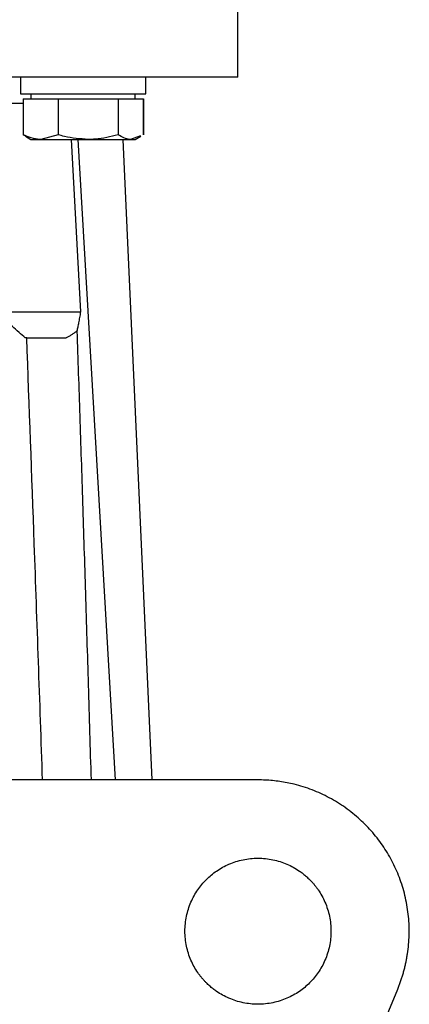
# Model space of a CAD drawing. Header units: millimetres. Extents: x 346 to 1849, y -14 to 1262.
# Tile 52 of 56: x 1681 to 1718, y 501 to 595. Entities that reach past the tile are written whole.
import ezdxf

# ---------------------------------------------------------------- set-up
doc = ezdxf.new("R2010")
doc.units = ezdxf.units.MM

msp = doc.modelspace()

# ---------------------------------------------------------------- linework, layer by layer
at = {"color": 7, "linetype": 'Continuous', "lineweight": 25}
for p, q in [((1701.475, 589.85), (1701.475, 600.85)), ((1680.653, 589.85), (1680.653, 588.25)), ((1692.653, 588.25), (1692.653, 589.85)), ((1680.653, 588.25), (1692.653, 588.25)), ((1681.653, 588.25), (1681.653, 587.75)), ((1691.653, 587.75), (1691.653, 588.25)), ((1680.906, 587.75), (1680.906, 584.321)), ((1680.906, 587.75), (1682.585, 587.75)), ((1682.585, 587.75), (1684.264, 587.75)), ((1684.264, 587.75), (1684.264, 584.321)), ((1684.264, 587.75), (1687.137, 587.75)), ((1687.137, 587.75), (1690.01, 587.75)), ((1690.01, 587.75), (1690.01, 584.321)), ((1690.01, 587.75), (1691.205, 587.75)), ((1691.205, 587.75), (1692.399, 587.75)), ((1692.399, 587.75), (1692.426, 587.75)), ((1692.399, 587.75), (1692.399, 584.321)), ((1692.426, 587.75), (1692.426, 584.321)), ((1680.906, 584.321), (1681.158, 584.227)), ((1681.129, 584.177), (1681.653, 583.875)), ((1684.264, 584.321), (1682.585, 583.875)), ((1692.147, 584.227), (1691.205, 583.875)), ((1691.653, 583.875), (1692.176, 584.177)), ((1681.653, 583.875), (1682.585, 583.875)), ((1682.585, 583.875), (1687.137, 583.875)), ((1685.513, 583.875), (1686.401, 567.35)), ((1689.771, 522.499), (1686.164, 583.875)), ((1687.137, 583.875), (1691.205, 583.875)), ((1690.466, 583.875), (1693.255, 522.499)), ((1691.205, 583.875), (1691.653, 583.875)), ((1681.242, 564.85), (1681.103, 564.85)), ((1681.242, 564.85), (1685.04, 564.85)), ((1682.764, 522.499), (1679.475, 522.499)), ((1703.417, 522.499), (1682.764, 522.499)), ((1713.541, 494.55), (1716.813, 502.45))]:
    msp.add_line(p, q, dxfattribs=at)
at = {"color": 8, "linetype": 'Continuous', "lineweight": 25}
msp.add_line((1678.885, 587.35), (1680.906, 587.35), dxfattribs=at)
at = {"color": 7, "linetype": 'Continuous', "lineweight": 25}
for points, knots in [([(1701.475, 589.85), (1701.475, 589.85), (1701.266, 589.85), (1700.436, 589.85), (1699.815, 589.85), (1698.187, 589.85), (1697.18, 589.85), (1694.816, 589.85), (1693.46, 589.85), (1690.452, 589.85), (1688.8, 589.85), (1685.263, 589.85), (1683.378, 589.85), (1679.447, 589.85), (1677.402, 589.85), (1673.229, 589.85), (1671.102, 589.85), (1668.975, 589.85)], [0, 0, 0, 0, 0.125, 0.125, 0.25, 0.25, 0.375, 0.375, 0.5, 0.5, 0.625, 0.625, 0.75, 0.75, 0.875, 0.875, 1, 1, 1, 1]), ([(1682.585, 583.875), (1682.545, 583.875), (1681.978, 583.882), (1681.423, 584.11), (1680.906, 584.321)], [0, 0, 0, 0, 0.070201, 1, 1, 1, 1]), ([(1687.137, 583.875), (1686.369, 583.931), (1685.397, 584.002), (1684.461, 584.266), (1684.264, 584.321)], [0, 0, 0, 0, 0.788999, 1, 1, 1, 1]), ([(1690.01, 584.321), (1689.282, 584.139), (1688.334, 583.901), (1687.362, 583.88), (1687.137, 583.875)], [0, 0, 0, 0, 0.768151, 1, 1, 1, 1]), ([(1691.205, 583.875), (1691.176, 583.875), (1690.773, 583.882), (1690.378, 584.11), (1690.01, 584.321)], [0, 0, 0, 0, 0.070201, 1, 1, 1, 1]), ([(1681.103, 564.85), (1680.903, 565.027), (1680.481, 565.399), (1679.826, 565.994), (1679.114, 566.65), (1678.622, 567.11), (1678.367, 567.35)], [0, 0, 0, 0, 0.216324, 0.455086, 0.716307, 1, 1, 1, 1]), ([(1678.367, 567.35), (1678.701, 567.35), (1679.148, 567.35), (1680.234, 567.35), (1680.872, 567.35), (1682.287, 567.35), (1683.063, 567.35), (1684.693, 567.35), (1685.545, 567.35), (1686.401, 567.35)], [0, 0, 0, 0, 0.25, 0.25, 0.5, 0.5, 0.75, 0.75, 1, 1, 1, 1]), ([(1686.398, 567.35), (1686.368, 567.167), (1686.311, 566.82), (1686.221, 566.33), (1686.136, 565.9), (1686.079, 565.634), (1686.053, 565.511)], [0, 0, 0, 0, 0.297128, 0.562928, 0.79726, 1, 1, 1, 1]), ([(1686.054, 565.511), (1685.968, 565.447), (1685.799, 565.322), (1685.544, 565.15), (1685.292, 564.991), (1685.123, 564.897), (1685.04, 564.85)], [0, 0, 0, 0, 0.261771, 0.515227, 0.761044, 1, 1, 1, 1]), ([(1686.053, 565.511), (1686.144, 562.801), (1686.33, 557.304), (1686.601, 548.939), (1686.872, 540.337), (1687.142, 531.497), (1687.319, 525.525), (1687.409, 522.499)], [0, 0, 0, 0, 0.188993, 0.383489, 0.58349, 0.788993, 1, 1, 1, 1]), ([(1682.764, 522.499), (1682.502, 530.035), (1682.013, 544.153), (1681.487, 558.27), (1681.242, 564.85)], [0, 0, 0, 0, 0.533849, 1, 1, 1, 1]), ([(1716.813, 502.45), (1716.862, 502.571), (1716.96, 502.812), (1717.094, 503.178), (1717.218, 503.547), (1717.333, 503.918), (1717.437, 504.292), (1717.531, 504.669), (1717.615, 505.049), (1717.689, 505.432), (1717.831, 506.283), (1717.95, 507.615), (1717.884, 509.424), (1717.596, 511.211), (1717.091, 512.93), (1716.388, 514.559), (1715.502, 516.074), (1714.441, 517.473), (1713.206, 518.745), (1711.81, 519.87), (1710.27, 520.82), (1708.624, 521.573), (1707.248, 522.004), (1706.203, 522.235), (1705.512, 522.353), (1704.817, 522.437), (1704.118, 522.489), (1703.651, 522.496), (1703.417, 522.499)], [0, 0, 0, 0, 0.013727, 0.02742, 0.041089, 0.054744, 0.068393, 0.082049, 0.095719, 0.109415, 0.123146, 0.186583, 0.250038, 0.313475, 0.376929, 0.438458, 0.500004, 0.561532, 0.623079, 0.686516, 0.74997, 0.813407, 0.876862, 0.901545, 0.926142, 0.950712, 0.975312, 1, 1, 1, 1]), ([(1698.467, 503.049), (1698.407, 503.11), (1698.288, 503.232), (1698.117, 503.424), (1697.953, 503.62), (1697.797, 503.823), (1697.566, 504.146), (1697.282, 504.604), (1696.978, 505.223), (1696.733, 505.877), (1696.491, 506.799), (1696.367, 507.999), (1696.515, 509.434), (1696.943, 510.78), (1697.6, 511.968), (1698.439, 512.976), (1699.448, 513.816), (1700.635, 514.473), (1701.982, 514.9), (1703.416, 515.049), (1704.616, 514.924), (1705.538, 514.682), (1706.193, 514.437), (1706.811, 514.134), (1707.318, 513.82), (1707.73, 513.518), (1708.059, 513.245), (1708.264, 513.048), (1708.366, 512.949)], [0, 0, 0, 0, 0.011674, 0.023326, 0.034972, 0.046628, 0.058309, 0.089193, 0.120101, 0.152273, 0.184469, 0.250118, 0.315768, 0.380053, 0.441772, 0.500003, 0.558234, 0.619953, 0.684238, 0.749887, 0.815537, 0.847708, 0.879904, 0.910788, 0.941696, 0.961138, 0.980548, 1, 1, 1, 1]), ([(1708.366, 512.949), (1708.426, 512.888), (1708.546, 512.766), (1708.716, 512.575), (1708.88, 512.378), (1709.037, 512.175), (1709.268, 511.852), (1709.551, 511.394), (1709.855, 510.775), (1710.1, 510.121), (1710.342, 509.199), (1710.467, 507.999), (1710.318, 506.564), (1709.89, 505.218), (1709.233, 504.03), (1708.394, 503.022), (1707.386, 502.183), (1706.198, 501.525), (1704.851, 501.098), (1703.417, 500.949), (1702.217, 501.074), (1701.295, 501.316), (1700.641, 501.561), (1700.022, 501.865), (1699.515, 502.178), (1699.104, 502.48), (1698.774, 502.753), (1698.569, 502.95), (1698.467, 503.049)], [0, 0, 0, 0, 0.011674, 0.023326, 0.034972, 0.046628, 0.058309, 0.089193, 0.120101, 0.152273, 0.184469, 0.250118, 0.315768, 0.380053, 0.441772, 0.500003, 0.558234, 0.619953, 0.684238, 0.749887, 0.815537, 0.847708, 0.879904, 0.910788, 0.941696, 0.961138, 0.980548, 1, 1, 1, 1])]:
    msp.add_open_spline(points, degree=3, knots=knots, dxfattribs=at)

doc.saveas('drawing.dxf')
